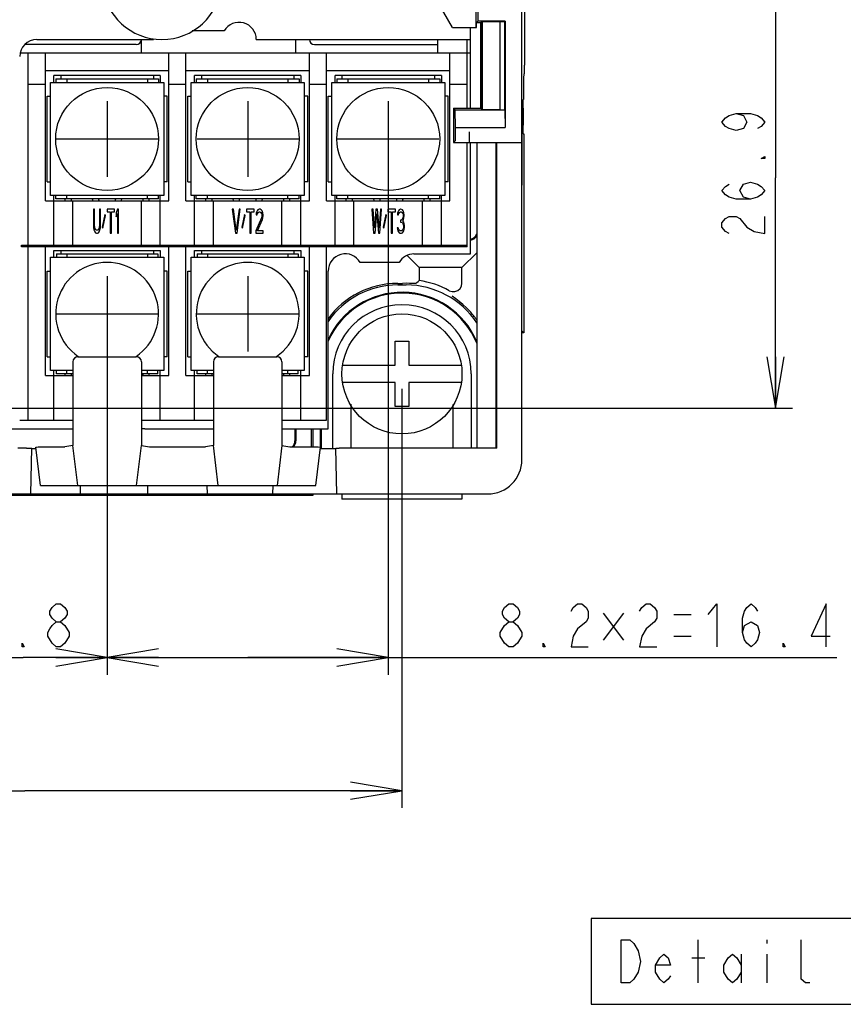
# Model space of a CAD drawing. Extents: x 41 to 410, y 12 to 287.
# Tile 10 of 19: x 221 to 269, y 38 to 95. Entities that reach past the tile are written whole.
import ezdxf

# ---------------------------------------------------------------- set-up
doc = ezdxf.new("R2010")
doc.units = 0
doc.header["$LTSCALE"] = 23.1
doc.layers.get('0').update_dxf_attribs({"linetype": 'CONTINUOUS'})
for name, color, linetype in [('ALL_CURVE', 7, 'CONTINUOUS'), ('ALL_DIM', 7, 'CONTINUOUS'), ('ALL_NOTE', 7, 'CONTINUOUS')]:
    doc.layers.add(name, color=color, linetype=linetype)
doc.dimstyles.get("Standard").update_dxf_attribs({"dimtxt": 2.5, "dimasz": 2.5, "dimexe": 1.25, "dimexo": 0.625, "dimtad": 1, "dimcen": 2.5, "dimazin": 3, "dimtfac": 1, "dimtmove": 0, "dimatfit": 3})

# ---------------------------------------------------------------- blocks, each defined once
blk = doc.blocks.new('_OPEN')
at = {"color": 0, "linetype": 'BYBLOCK'}
for p, q in [((0, 0), (-1, 0.167)), ((-1, -0.167), (0, 0)), ((-1, 0), (0, 0))]:
    blk.add_line(p, q, dxfattribs=at)
blk = doc.blocks.new('*D12')
at = {"layer": 'ALL_DIM', "color": 2, "linetype": 'CONTINUOUS'}
for p, q in [((199.618, 73.657), (199.618, 62.823)), ((243.618, 73.576), (243.618, 49.145)), ((199.618, 55.862), (199.618, 49.145)), ((199.618, 50.145), (221.618, 50.145)), ((243.618, 50.145), (221.618, 50.145))]:
    blk.add_line(p, q, dxfattribs=at)
at = {"layer": 'ALL_DIM', "color": 2, "linetype": 'CONTINUOUS', "xscale": 3, "yscale": 3, "zscale": 3, "rotation": 180}
blk.add_blockref('_OPEN', (199.618, 50.145), dxfattribs=at)
at = {"layer": 'ALL_DIM', "color": 2, "linetype": 'CONTINUOUS', "xscale": 3, "yscale": 3, "zscale": 3}
blk.add_blockref('_OPEN', (243.618, 50.145), dxfattribs=at)
blk = doc.blocks.new('*D14')
at = {"layer": 'ALL_DIM', "color": 2, "linetype": 'CONTINUOUS'}
for p, q in [((242.818, 87.9), (242.818, 56.91)), ((226.418, 77.7), (226.418, 56.91)), ((226.418, 57.91), (234.618, 57.91)), ((242.818, 57.91), (234.618, 57.91)), ((234.618, 57.91), (268.978, 57.91))]:
    blk.add_line(p, q, dxfattribs=at)
at = {"layer": 'ALL_DIM', "color": 2, "linetype": 'CONTINUOUS', "xscale": 3, "yscale": 3, "zscale": 3, "rotation": 180}
blk.add_blockref('_OPEN', (226.418, 57.91), dxfattribs=at)
at = {"layer": 'ALL_DIM', "color": 2, "linetype": 'CONTINUOUS', "xscale": 3, "yscale": 3, "zscale": 3}
blk.add_blockref('_OPEN', (242.818, 57.91), dxfattribs=at)
blk = doc.blocks.new('*D15')
at = {"layer": 'ALL_DIM', "color": 2, "linetype": 'CONTINUOUS'}
for p, q in [((216.618, 77.7), (216.618, 56.91)), ((226.418, 77.7), (226.418, 56.91)), ((216.618, 57.91), (221.518, 57.91)), ((226.418, 57.91), (221.518, 57.91))]:
    blk.add_line(p, q, dxfattribs=at)
at = {"layer": 'ALL_DIM', "color": 2, "linetype": 'CONTINUOUS', "xscale": 3, "yscale": 3, "zscale": 3, "rotation": 180}
blk.add_blockref('_OPEN', (216.618, 57.91), dxfattribs=at)
at = {"layer": 'ALL_DIM', "color": 2, "linetype": 'CONTINUOUS', "xscale": 3, "yscale": 3, "zscale": 3}
blk.add_blockref('_OPEN', (226.418, 57.91), dxfattribs=at)
blk = doc.blocks.new('*D33')
at = {"layer": 'ALL_DIM', "color": 2, "linetype": 'CONTINUOUS'}
for p, q in [((243.694, 99.315), (266.405, 99.315)), ((265.405, 99.315), (265.405, 85.882)), ((265.405, 72.45), (265.405, 85.882)), ((188.764, 72.45), (266.405, 72.45))]:
    blk.add_line(p, q, dxfattribs=at)
at = {"layer": 'ALL_DIM', "color": 2, "linetype": 'CONTINUOUS', "xscale": 3, "yscale": 3, "zscale": 3}
for p, rotation in [((265.405, 99.315), 90), ((265.405, 72.45), 270)]:
    blk.add_blockref('_OPEN', p, dxfattribs=dict(at, rotation=rotation))

msp = doc.modelspace()

# ---------------------------------------------------------------- linework, layer by layer
at = {"color": 7, "linetype": 'CONTINUOUS'}
for p, q in [((250.618, 69.45), (250.618, 132.8)), ((250.768, 106.547), (250.768, 92.45)), ((247.928, 99.95), (247.928, 94.65)), ((246.562, 94.65), (245.118, 97.15)), ((248.045, 96.45), (248.045, 95.011)), ((247.96, 94.95), (248.045, 95.011)), ((247.96, 94.95), (248.283, 94.95)), ((247.96, 94.65), (247.96, 94.95)), ((249.636, 95.011), (248.045, 95.011)), ((248.213, 94.95), (248.3, 94.993)), ((248.213, 89.95), (248.213, 94.95)), ((248.283, 94.95), (248.283, 89.945)), ((248.3, 94.993), (249.318, 95.002)), ((248.3, 94.993), (248.3, 89.862)), ((249.318, 95.002), (249.618, 95.002)), ((249.318, 95.002), (249.318, 89.845)), ((249.618, 95.002), (249.636, 95.011)), ((249.618, 89.845), (249.618, 95.002)), ((249.636, 95.011), (249.636, 88.827)), ((233.252, 94.45), (231.383, 94.45)), ((246.562, 94.65), (247.96, 94.65)), ((247.617, 89.95), (247.617, 94.65)), ((222.318, 93.95), (229.118, 93.95)), ((228.418, 93.15), (228.418, 93.95)), ((235.118, 93.95), (247.618, 93.95)), ((237.418, 93.15), (237.418, 93.95)), ((245.718, 93.15), (245.718, 93.95)), ((247.418, 89.95), (247.418, 93.95)), ((247.418, 93.15), (221.35, 93.15)), ((221.818, 81.95), (221.818, 93.15)), ((222.818, 84.55), (222.818, 93.15)), ((230.018, 84.55), (230.018, 93.15)), ((231.018, 84.55), (231.018, 93.15)), ((238.218, 84.55), (238.218, 93.15)), ((239.218, 84.55), (239.218, 93.15)), ((246.418, 84.55), (246.418, 93.15)), ((222.818, 92.15), (230.018, 92.15)), ((231.018, 92.15), (238.218, 92.15)), ((239.218, 92.15), (246.418, 92.15)), ((250.742, 91.95), (250.76, 91.95)), ((221.818, 91.35), (222.818, 91.35)), ((223.118, 91.45), (229.718, 91.45)), ((223.118, 84.85), (223.118, 91.45)), ((229.518, 91.85), (223.318, 91.85)), ((223.318, 91.45), (223.318, 91.85)), ((223.418, 91.65), (229.418, 91.65)), ((223.418, 91.65), (223.418, 91.45)), ((223.718, 91.85), (223.718, 91.65)), ((224.068, 91.65), (224.068, 91.45)), ((228.768, 91.65), (228.768, 91.45)), ((229.118, 91.85), (229.118, 91.65)), ((229.418, 91.65), (229.418, 91.45)), ((229.518, 91.85), (229.518, 91.45)), ((229.718, 91.45), (229.718, 84.85)), ((230.018, 91.35), (231.018, 91.35)), ((231.318, 91.45), (237.918, 91.45)), ((231.318, 84.85), (231.318, 91.45)), ((237.718, 91.85), (231.518, 91.85)), ((231.518, 91.45), (231.518, 91.85)), ((231.618, 91.65), (237.618, 91.65)), ((231.618, 91.65), (231.618, 91.45)), ((231.918, 91.85), (231.918, 91.65)), ((232.268, 91.65), (232.268, 91.45)), ((236.968, 91.65), (236.968, 91.45)), ((237.318, 91.85), (237.318, 91.65)), ((237.618, 91.65), (237.618, 91.45)), ((237.718, 91.85), (237.718, 91.45)), ((237.918, 91.45), (237.918, 84.85)), ((238.218, 91.35), (239.218, 91.35)), ((239.518, 91.45), (246.118, 91.45)), ((239.518, 84.85), (239.518, 91.45)), ((245.918, 91.85), (239.718, 91.85)), ((239.718, 91.45), (239.718, 91.85)), ((239.818, 91.65), (245.818, 91.65)), ((239.818, 91.65), (239.818, 91.45)), ((240.118, 91.85), (240.118, 91.65)), ((240.468, 91.65), (240.468, 91.45)), ((245.168, 91.65), (245.168, 91.45)), ((245.518, 91.85), (245.518, 91.65)), ((245.818, 91.65), (245.818, 91.45)), ((245.918, 91.85), (245.918, 91.45)), ((246.118, 91.45), (246.118, 84.85)), ((246.418, 91.35), (247.418, 91.35)), ((222.918, 90.65), (223.118, 90.65)), ((222.918, 85.65), (222.918, 90.65)), ((229.918, 90.65), (229.718, 90.65)), ((229.918, 85.65), (229.918, 90.65)), ((231.118, 90.65), (231.318, 90.65)), ((231.118, 85.65), (231.118, 90.65)), ((238.118, 90.65), (237.918, 90.65)), ((238.118, 85.65), (238.118, 90.65)), ((239.318, 90.65), (239.518, 90.65)), ((239.318, 85.65), (239.318, 90.65)), ((246.318, 90.65), (246.118, 90.65)), ((246.318, 85.65), (246.318, 90.65)), ((250.632, 85.45), (250.632, 90.45)), ((246.618, 89.95), (247.96, 89.95)), ((246.618, 89.95), (246.723, 89.845)), ((246.618, 89.95), (246.618, 87.95)), ((246.723, 89.845), (249.618, 89.845)), ((246.741, 88.827), (246.723, 89.845)), ((247.96, 89.95), (248.217, 89.945)), ((248.283, 89.945), (248.217, 89.945)), ((248.217, 89.945), (248.3, 89.862)), ((249.318, 89.845), (248.3, 89.862)), ((249.618, 89.845), (249.636, 88.827)), ((250.685, 89.95), (250.685, 88.95)), ((246.741, 88.827), (249.636, 88.827)), ((246.741, 88.563), (246.741, 88.827)), ((247.532, 88.563), (247.532, 88.295)), ((250.691, 88.474), (250.688, 88.545)), ((250.693, 88.45), (250.691, 88.474)), ((250.693, 88.45), (250.716, 88.45)), ((250.716, 88.45), (250.716, 76.852)), ((246.732, 88.063), (246.618, 87.95)), ((246.618, 87.95), (250.618, 87.95)), ((247.418, 81.85), (247.418, 87.95)), ((247.532, 88.295), (247.533, 88.156)), ((247.618, 81.45), (247.618, 87.95)), ((247.978, 87.95), (247.978, 70.114)), ((249.118, 70.114), (249.118, 87.95)), ((249.153, 70.114), (249.153, 87.95)), ((222.918, 85.65), (223.118, 85.65)), ((229.918, 85.65), (229.718, 85.65)), ((231.118, 85.65), (231.318, 85.65)), ((238.118, 85.65), (237.918, 85.65)), ((239.318, 85.65), (239.518, 85.65)), ((246.318, 85.65), (246.118, 85.65)), ((222.818, 84.55), (230.018, 84.55)), ((229.718, 84.85), (223.118, 84.85)), ((223.318, 81.95), (223.318, 84.85)), ((223.418, 84.65), (223.418, 84.85)), ((229.418, 84.65), (223.418, 84.65)), ((223.968, 84.55), (223.968, 84.65)), ((224.068, 84.65), (224.068, 84.85)), ((224.318, 84.65), (224.318, 84.55)), ((224.418, 81.95), (224.418, 84.55)), ((228.418, 81.95), (228.418, 84.55)), ((228.518, 84.55), (228.518, 84.65)), ((228.768, 84.65), (228.768, 84.85)), ((228.868, 84.55), (228.868, 84.65)), ((229.418, 84.65), (229.418, 84.85)), ((229.518, 81.95), (229.518, 84.85)), ((231.018, 84.55), (238.218, 84.55)), ((237.918, 84.85), (231.318, 84.85)), ((231.518, 81.95), (231.518, 84.85)), ((231.618, 84.65), (231.618, 84.85)), ((237.618, 84.65), (231.618, 84.65)), ((232.168, 84.55), (232.168, 84.65)), ((232.268, 84.65), (232.268, 84.85)), ((232.518, 84.65), (232.518, 84.55)), ((232.618, 81.95), (232.618, 84.55)), ((236.618, 81.95), (236.618, 84.55)), ((236.718, 84.55), (236.718, 84.65)), ((236.968, 84.65), (236.968, 84.85)), ((237.068, 84.55), (237.068, 84.65)), ((237.618, 84.65), (237.618, 84.85)), ((237.718, 81.95), (237.718, 84.85)), ((239.218, 84.55), (246.418, 84.55)), ((246.118, 84.85), (239.518, 84.85)), ((239.718, 81.95), (239.718, 84.85)), ((239.818, 84.65), (239.818, 84.85)), ((245.818, 84.65), (239.818, 84.65)), ((240.368, 84.55), (240.368, 84.65)), ((240.468, 84.65), (240.468, 84.85)), ((240.718, 84.65), (240.718, 84.55)), ((240.818, 81.95), (240.818, 84.55)), ((244.818, 81.95), (244.818, 84.55)), ((244.918, 84.55), (244.918, 84.65)), ((245.168, 84.65), (245.168, 84.85)), ((245.268, 84.55), (245.268, 84.65)), ((245.818, 84.65), (245.818, 84.85)), ((245.918, 81.95), (245.918, 84.85)), ((225.688, 84.05), (225.618, 84.05)), ((225.618, 84.05), (225.618, 83.126)), ((225.688, 83.126), (225.688, 84.05)), ((226.038, 84.05), (225.968, 84.05)), ((225.968, 84.05), (225.968, 83.126)), ((226.038, 83.126), (226.038, 84.05)), ((226.855, 84.05), (226.412, 84.05)), ((226.412, 84.05), (226.412, 83.901)), ((226.412, 83.901), (226.598, 83.901)), ((226.598, 83.901), (226.598, 82.65)), ((226.668, 83.901), (226.855, 83.901)), ((226.668, 82.65), (226.668, 83.901)), ((226.855, 83.901), (226.855, 84.05)), ((227.018, 84.05), (226.948, 83.841)), ((226.948, 83.841), (226.948, 83.603)), ((227.088, 84.05), (227.018, 84.05)), ((227.088, 82.65), (227.088, 84.05)), ((233.788, 84.05), (233.718, 84.05)), ((233.718, 84.05), (233.905, 82.65)), ((233.952, 82.828), (233.788, 84.05)), ((234.115, 84.05), (233.952, 82.828)), ((233.998, 82.65), (234.185, 84.05)), ((234.185, 84.05), (234.115, 84.05)), ((235.002, 84.05), (234.558, 84.05)), ((234.558, 84.05), (234.558, 83.901)), ((234.558, 83.901), (234.745, 83.901)), ((234.745, 83.901), (234.745, 82.65)), ((234.815, 83.901), (235.002, 83.901)), ((234.815, 82.65), (234.815, 83.901)), ((235.002, 83.901), (235.002, 84.05)), ((235.118, 83.841), (235.107, 83.722)), ((235.165, 83.96), (235.118, 83.841)), ((235.212, 84.02), (235.165, 83.96)), ((235.188, 83.811), (235.223, 83.871)), ((235.293, 84.05), (235.212, 84.02)), ((235.223, 83.871), (235.282, 83.901)), ((235.282, 83.901), (235.328, 83.901)), ((235.34, 84.05), (235.293, 84.05)), ((235.328, 83.901), (235.387, 83.871)), ((235.41, 84.02), (235.34, 84.05)), ((235.387, 83.871), (235.422, 83.811)), ((235.457, 83.96), (235.41, 84.02)), ((235.503, 83.841), (235.457, 83.96)), ((235.515, 83.722), (235.503, 83.841)), ((241.938, 84.05), (241.868, 84.05)), ((241.868, 84.05), (241.962, 82.65)), ((242.008, 82.977), (241.938, 84.05)), ((242.102, 84.05), (242.008, 82.977)), ((242.195, 84.05), (242.102, 84.05)), ((242.288, 82.977), (242.195, 84.05)), ((242.358, 84.05), (242.288, 82.977)), ((242.335, 82.65), (242.428, 84.05)), ((242.428, 84.05), (242.358, 84.05)), ((243.245, 84.05), (242.802, 84.05)), ((242.802, 84.05), (242.802, 83.901)), ((242.802, 83.901), (242.988, 83.901)), ((242.988, 83.901), (242.988, 82.65)), ((243.058, 83.901), (243.245, 83.901)), ((243.058, 82.65), (243.058, 83.901)), ((243.245, 83.901), (243.245, 84.05)), ((243.362, 83.841), (243.35, 83.722)), ((243.408, 83.96), (243.362, 83.841)), ((243.455, 84.02), (243.408, 83.96)), ((243.432, 83.811), (243.467, 83.871)), ((243.537, 84.05), (243.455, 84.02)), ((243.467, 83.871), (243.525, 83.901)), ((243.525, 83.901), (243.572, 83.901)), ((243.56, 84.05), (243.537, 84.05)), ((243.642, 84.02), (243.56, 84.05)), ((243.572, 83.901), (243.63, 83.871)), ((243.63, 83.871), (243.665, 83.811)), ((243.688, 83.96), (243.642, 84.02)), ((243.735, 83.841), (243.688, 83.96)), ((243.747, 83.722), (243.735, 83.841)), ((226.283, 83.752), (226.132, 83.007)), ((226.167, 82.947), (226.318, 83.692)), ((226.318, 83.692), (226.283, 83.752)), ((226.948, 83.603), (227.018, 83.811)), ((227.018, 83.811), (227.018, 82.65)), ((234.43, 83.752), (234.278, 83.007)), ((234.313, 82.947), (234.465, 83.692)), ((234.465, 83.692), (234.43, 83.752)), ((235.422, 83.543), (235.095, 82.798)), ((235.107, 83.722), (235.165, 83.722)), ((235.165, 83.722), (235.188, 83.811)), ((235.188, 82.798), (235.48, 83.454)), ((235.422, 83.811), (235.445, 83.722)), ((235.445, 83.662), (235.422, 83.543)), ((235.445, 83.722), (235.445, 83.662)), ((235.48, 83.454), (235.503, 83.543)), ((235.503, 83.543), (235.515, 83.662)), ((235.515, 83.662), (235.515, 83.722)), ((242.055, 82.65), (242.148, 83.781)), ((242.148, 83.781), (242.242, 82.65)), ((242.673, 83.752), (242.522, 83.007)), ((242.557, 82.947), (242.708, 83.692)), ((242.708, 83.692), (242.673, 83.752)), ((243.35, 83.722), (243.408, 83.722)), ((243.408, 83.722), (243.432, 83.811)), ((243.572, 83.424), (243.525, 83.424)), ((243.525, 83.424), (243.525, 83.305)), ((243.525, 83.305), (243.572, 83.305)), ((243.642, 83.484), (243.572, 83.424)), ((243.572, 83.305), (243.642, 83.275)), ((243.665, 83.543), (243.642, 83.484)), ((243.642, 83.275), (243.677, 83.216)), ((243.665, 83.811), (243.688, 83.722)), ((243.688, 83.662), (243.665, 83.543)), ((243.665, 83.364), (243.712, 83.454)), ((243.723, 83.305), (243.665, 83.364)), ((243.688, 83.722), (243.688, 83.662)), ((243.712, 83.454), (243.735, 83.543)), ((243.747, 83.216), (243.723, 83.305)), ((243.735, 83.543), (243.747, 83.662)), ((243.747, 83.662), (243.747, 83.722)), ((225.618, 83.126), (225.63, 82.977)), ((225.63, 82.977), (225.653, 82.858)), ((225.653, 82.858), (225.7, 82.739)), ((225.7, 83.007), (225.688, 83.126)), ((225.723, 82.918), (225.7, 83.007)), ((225.7, 82.739), (225.747, 82.679)), ((225.758, 82.858), (225.723, 82.918)), ((225.805, 82.828), (225.758, 82.858)), ((225.852, 82.828), (225.805, 82.828)), ((225.898, 82.858), (225.852, 82.828)), ((225.933, 82.918), (225.898, 82.858)), ((225.91, 82.679), (225.957, 82.739)), ((225.957, 83.007), (225.933, 82.918)), ((225.968, 83.126), (225.957, 83.007)), ((225.957, 82.739), (226.003, 82.858)), ((226.003, 82.858), (226.027, 82.977)), ((226.027, 82.977), (226.038, 83.126)), ((226.132, 83.007), (226.167, 82.947)), ((234.278, 83.007), (234.313, 82.947)), ((235.095, 82.798), (235.095, 82.65)), ((235.515, 82.798), (235.188, 82.798)), ((235.515, 82.65), (235.515, 82.798)), ((242.522, 83.007), (242.557, 82.947)), ((243.397, 82.977), (243.338, 82.977)), ((243.338, 82.977), (243.35, 82.888)), ((243.35, 82.888), (243.373, 82.798)), ((243.373, 82.798), (243.408, 82.739)), ((243.408, 82.918), (243.397, 82.977)), ((243.432, 82.858), (243.408, 82.918)), ((243.408, 82.739), (243.455, 82.679)), ((243.455, 82.828), (243.432, 82.858)), ((243.513, 82.798), (243.455, 82.828)), ((243.583, 82.798), (243.513, 82.798)), ((243.642, 82.828), (243.583, 82.798)), ((243.665, 82.858), (243.642, 82.828)), ((243.642, 82.679), (243.688, 82.739)), ((243.688, 82.918), (243.665, 82.858)), ((243.677, 83.216), (243.7, 83.096)), ((243.7, 82.977), (243.688, 82.918)), ((243.688, 82.739), (243.723, 82.798)), ((243.7, 83.096), (243.7, 82.977)), ((243.723, 82.798), (243.747, 82.888)), ((243.758, 83.096), (243.747, 83.216)), ((243.747, 82.888), (243.758, 82.977)), ((243.758, 82.977), (243.758, 83.096)), ((225.747, 82.679), (225.805, 82.65)), ((225.805, 82.65), (225.852, 82.65)), ((225.852, 82.65), (225.91, 82.679)), ((226.598, 82.65), (226.668, 82.65)), ((227.018, 82.65), (227.088, 82.65)), ((233.905, 82.65), (233.998, 82.65)), ((234.745, 82.65), (234.815, 82.65)), ((235.095, 82.65), (235.515, 82.65)), ((241.962, 82.65), (242.055, 82.65)), ((242.242, 82.65), (242.335, 82.65)), ((242.988, 82.65), (243.058, 82.65)), ((243.455, 82.679), (243.502, 82.65)), ((243.502, 82.65), (243.595, 82.65)), ((243.595, 82.65), (243.642, 82.679)), ((221.418, 81.95), (247.418, 81.95)), ((221.418, 81.85), (221.418, 81.95)), ((247.418, 81.85), (221.418, 81.85)), ((221.818, 71.75), (221.818, 81.85)), ((222.818, 74.35), (222.818, 81.85)), ((223.318, 81.65), (229.518, 81.65)), ((223.318, 81.25), (223.318, 81.65)), ((223.718, 81.65), (223.718, 81.45)), ((229.118, 81.65), (229.118, 81.45)), ((229.518, 81.65), (229.518, 81.25)), ((230.018, 74.35), (230.018, 81.85)), ((231.018, 74.35), (231.018, 81.85)), ((231.518, 81.65), (237.718, 81.65)), ((231.518, 81.25), (231.518, 81.65)), ((231.918, 81.65), (231.918, 81.45)), ((237.318, 81.65), (237.318, 81.45)), ((237.718, 81.65), (237.718, 81.25)), ((238.218, 74.35), (238.218, 81.85)), ((239.218, 71.75), (239.218, 81.85)), ((223.118, 81.25), (229.718, 81.25)), ((223.118, 74.65), (223.118, 81.25)), ((223.468, 81.45), (229.368, 81.45)), ((223.468, 81.45), (223.468, 81.25)), ((224.068, 81.45), (224.068, 81.25)), ((228.768, 81.45), (228.768, 81.25)), ((229.368, 81.45), (229.368, 81.25)), ((229.718, 81.25), (229.718, 74.65)), ((231.318, 81.25), (237.918, 81.25)), ((231.318, 74.65), (231.318, 81.25)), ((231.668, 81.45), (237.568, 81.45)), ((231.668, 81.45), (231.668, 81.25)), ((232.268, 81.45), (232.268, 81.25)), ((236.968, 81.45), (236.968, 81.25)), ((237.568, 81.45), (237.568, 81.25)), ((237.918, 81.25), (237.918, 74.65)), ((243.913, 81.355), (244.618, 80.65)), ((244.318, 81.45), (247.618, 81.45)), ((247.118, 80.65), (247.978, 81.509)), ((222.918, 80.45), (223.118, 80.45)), ((222.918, 75.45), (222.918, 80.45)), ((229.918, 80.45), (229.718, 80.45)), ((229.918, 75.45), (229.918, 80.45)), ((231.118, 80.45), (231.318, 80.45)), ((231.118, 75.45), (231.118, 80.45)), ((238.118, 80.45), (237.918, 80.45)), ((238.118, 75.45), (238.118, 80.45)), ((239.318, 71.25), (239.318, 80.45)), ((243.452, 80.95), (241.184, 80.95)), ((247.118, 80.65), (244.618, 80.65)), ((244.618, 80.65), (244.618, 79.888)), ((247.118, 79.741), (247.118, 80.65)), ((243.368, 79.729), (243.652, 79.73)), ((243.868, 79.633), (243.368, 79.633)), ((243.868, 79.731), (243.652, 79.73)), ((244.423, 79.716), (244.395, 79.715)), ((250.716, 76.852), (250.618, 76.95)), ((250.716, 76.852), (250.618, 76.852)), ((243.218, 76.35), (244.018, 76.35)), ((243.218, 74.95), (243.218, 76.35)), ((244.018, 76.35), (244.018, 74.95)), ((222.918, 75.45), (223.118, 75.45)), ((224.718, 75.45), (228.118, 75.45)), ((229.918, 75.45), (229.718, 75.45)), ((231.118, 75.45), (231.318, 75.45)), ((232.918, 75.45), (236.318, 75.45)), ((238.118, 75.45), (237.918, 75.45)), ((224.418, 74.65), (223.118, 74.65)), ((223.318, 71.75), (223.318, 74.65)), ((223.468, 74.45), (223.468, 74.65)), ((224.068, 74.45), (224.068, 74.65)), ((224.418, 75.15), (224.418, 70.279)), ((228.418, 75.15), (228.418, 70.279)), ((229.718, 74.65), (228.418, 74.65)), ((228.768, 74.45), (228.768, 74.65)), ((229.368, 74.45), (229.368, 74.65)), ((229.518, 71.75), (229.518, 74.65)), ((232.618, 74.65), (231.318, 74.65)), ((231.518, 71.75), (231.518, 74.65)), ((231.668, 74.45), (231.668, 74.65)), ((232.268, 74.45), (232.268, 74.65)), ((232.618, 75.15), (232.618, 70.279)), ((236.618, 75.15), (236.618, 70.279)), ((237.918, 74.65), (236.618, 74.65)), ((236.968, 74.45), (236.968, 74.65)), ((237.568, 74.45), (237.568, 74.65)), ((237.718, 71.75), (237.718, 74.65)), ((240.154, 74.95), (243.218, 74.95)), ((244.018, 74.95), (247.082, 74.95)), ((222.818, 74.35), (224.418, 74.35)), ((224.418, 74.45), (223.468, 74.45)), ((223.968, 74.35), (223.968, 74.45)), ((224.318, 74.45), (224.318, 74.35)), ((229.368, 74.45), (228.418, 74.45)), ((228.418, 74.35), (230.018, 74.35)), ((228.518, 74.35), (228.518, 74.45)), ((228.868, 74.35), (228.868, 74.45)), ((231.018, 74.35), (232.618, 74.35)), ((232.618, 74.45), (231.668, 74.45)), ((232.168, 74.35), (232.168, 74.45)), ((232.518, 74.45), (232.518, 74.35)), ((237.568, 74.45), (236.618, 74.45)), ((236.618, 74.35), (238.218, 74.35)), ((236.718, 74.35), (236.718, 74.45)), ((237.068, 74.35), (237.068, 74.45)), ((239.583, 70.09), (239.583, 74.45)), ((247.653, 74.45), (247.653, 70.114)), ((243.218, 73.95), (240.154, 73.95)), ((243.218, 72.55), (243.218, 73.95)), ((247.082, 73.95), (244.018, 73.95)), ((244.018, 73.95), (244.018, 72.55)), ((240.627, 72.676), (240.627, 70.114)), ((244.018, 72.55), (243.218, 72.55)), ((246.61, 70.114), (246.61, 72.66)), ((218.618, 71.25), (224.418, 71.25)), ((221.318, 71.75), (224.418, 71.75)), ((228.418, 71.75), (232.618, 71.75)), ((228.618, 71.25), (232.618, 71.25)), ((236.618, 71.75), (239.218, 71.75)), ((236.618, 71.25), (239.318, 71.25)), ((237.368, 71.25), (237.368, 70.55)), ((237.429, 71.25), (237.429, 70.55)), ((238.339, 70.192), (238.339, 71.25)), ((238.435, 70.192), (238.435, 71.25)), ((238.86, 70.182), (238.86, 71.25)), ((238.903, 71.25), (238.903, 70.104)), ((221.718, 70.114), (221.203, 70.114)), ((221.972, 67.45), (222.018, 70.111)), ((222.018, 70.09), (222.268, 70.09)), ((222.542, 67.95), (222.268, 70.182)), ((223.001, 70.193), (223.604, 70.194)), ((224.418, 70.279), (223.951, 70.2)), ((224.705, 67.95), (224.418, 70.279)), ((228.132, 67.95), (228.418, 70.279)), ((228.418, 70.279), (228.885, 70.2)), ((229.38, 70.194), (231.804, 70.194)), ((232.618, 70.279), (232.151, 70.2)), ((232.905, 67.95), (232.618, 70.279)), ((236.618, 70.279), (236.332, 67.95)), ((236.618, 70.279), (237.085, 70.2)), ((238.595, 67.95), (238.868, 70.182)), ((238.868, 70.09), (239.768, 70.09)), ((239.815, 67.45), (239.768, 70.111)), ((249.153, 70.114), (239.954, 70.114)), ((222.542, 67.95), (238.595, 67.95)), ((224.865, 67.45), (224.856, 67.95)), ((228.781, 67.95), (228.772, 67.45)), ((232.265, 67.45), (232.256, 67.95)), ((236.081, 67.95), (236.072, 67.45)), ((194.618, 67.45), (248.618, 67.45)), ((204.802, 67.383), (238.435, 67.383)), ((238.435, 67.383), (238.368, 67.45)), ((238.435, 67.383), (238.435, 67.45)), ((240.118, 67.45), (240.118, 67.15)), ((247.118, 67.45), (247.118, 67.15)), ((247.118, 67.15), (240.118, 67.15))]:
    msp.add_line(p, q, dxfattribs=at)
at = {"color": 3, "linetype": 'CONTINUOUS'}
for p, q in [((228.118, 93.65), (221.622, 93.65)), ((238.518, 93.65), (245.718, 93.65)), ((247.618, 93.15), (247.418, 93.15))]:
    msp.add_line(p, q, dxfattribs=at)
at = {"color": 7, "linetype": 'CONTINUOUS'}
for points in [[(250.765, 92.034), (250.766, 92.096), (250.767, 92.172), (250.768, 92.258), (250.768, 92.45)], [(250.716, 90.45), (250.717, 90.838), (250.72, 91.2), (250.724, 91.51), (250.729, 91.749), (250.736, 91.898), (250.742, 91.95)], [(250.76, 91.95), (250.761, 91.959), (250.763, 91.988), (250.765, 92.034)], [(250.685, 89.95), (250.685, 90.104), (250.686, 90.243), (250.688, 90.354)], [(250.688, 90.354), (250.691, 90.425), (250.693, 90.45)], [(246.732, 88.063), (246.735, 88.09), (246.737, 88.162), (246.739, 88.272), (246.74, 88.41), (246.741, 88.563)], [(250.688, 88.545), (250.686, 88.656), (250.685, 88.795), (250.685, 88.95)], [(247.533, 88.156), (247.534, 88.045), (247.536, 87.974), (247.538, 87.95)], [(244.423, 79.716), (244.487, 79.774), (244.553, 79.831), (244.618, 79.888)], [(244.395, 79.715), (244.201, 79.725), (244.049, 79.73), (243.868, 79.731)], [(246.379, 79.302), (246.541, 79.247), (246.71, 79.249), (246.874, 79.311), (247.006, 79.425), (247.09, 79.574), (247.118, 79.741)], [(247.571, 78.104), (247.378, 78.303), (247.169, 78.498), (246.957, 78.677), (246.751, 78.835), (246.549, 78.976)], [(224.718, 75.45), (224.604, 75.427), (224.506, 75.362), (224.441, 75.264), (224.418, 75.15)], [(228.418, 75.15), (228.396, 75.264), (228.33, 75.362), (228.233, 75.427), (228.118, 75.45)], [(232.918, 75.45), (232.804, 75.427), (232.706, 75.362), (232.641, 75.264), (232.618, 75.15)], [(236.618, 75.15), (236.596, 75.264), (236.53, 75.362), (236.433, 75.427), (236.318, 75.45)], [(221.718, 70.114), (221.833, 70.114), (221.931, 70.113), (221.996, 70.112), (222.018, 70.111)], [(222.268, 70.182), (222.302, 70.185), (222.401, 70.188), (222.558, 70.19), (222.762, 70.192), (223.001, 70.193)], [(223.604, 70.194), (223.737, 70.195), (223.845, 70.196), (223.919, 70.198), (223.951, 70.2)], [(228.885, 70.2), (228.918, 70.198), (228.992, 70.196), (229.1, 70.195), (229.233, 70.194), (229.38, 70.194)], [(231.804, 70.194), (231.937, 70.195), (232.045, 70.196), (232.119, 70.198), (232.151, 70.2)], [(237.085, 70.2), (237.118, 70.198), (237.192, 70.196), (237.3, 70.195), (237.433, 70.194), (237.877, 70.194)], [(237.877, 70.194), (238.136, 70.193), (238.374, 70.192), (238.579, 70.19), (238.736, 70.188), (238.834, 70.185), (238.868, 70.182)], [(239.768, 70.111), (239.791, 70.112), (239.856, 70.113), (239.954, 70.114)]]:
    msp.add_lwpolyline(points, dxfattribs=at)
for centre, radius in [((226.418, 88.15), 3), ((234.618, 88.15), 3), ((242.818, 88.15), 3), ((243.618, 74.45), 3.5)]:
    msp.add_circle(centre, radius, dxfattribs=at)
for centre, radius, start, end in [((229.618, 97.45), 3.5, 184.9171, 355.0829), ((234.118, 93.95), 1, 0.00006, 149.99997), ((222.318, 92.95), 1, 90.00008, 179.99997), ((226.418, 84.9), 0.9, 196.13711, 203.12688), ((226.118, 84.65), 0.2, 180, 210.00017), ((226.718, 84.65), 0.2, 329.99983, 360), ((226.418, 84.9), 0.9, 336.87312, 343.63636), ((234.618, 84.9), 0.9, 196.36364, 203.12688), ((234.318, 84.65), 0.2, 180, 210.00017), ((234.918, 84.65), 0.2, 329.99983, 360), ((234.618, 84.9), 0.9, 336.87312, 343.63636), ((242.818, 84.9), 0.9, 196.36364, 203.12688), ((242.518, 84.65), 0.2, 180, 210.00017), ((243.118, 84.65), 0.2, 329.99983, 360), ((242.818, 84.9), 0.9, 336.87312, 343.86289), ((247.518, 82.8), 0.5, 281.54269, 336.90774), ((247.518, 82.8), 0.561, 280.28356, 325.12062), ((240.318, 80.45), 1, 29.99999, 180.00003), ((244.318, 80.45), 1, 90.00006, 149.99997), ((226.418, 77.95), 3, 304.22306, 235.77694), ((234.618, 77.95), 3, 304.22306, 235.77694), ((243.868, 74.7), 5.243, 61.38676, 81.77516), ((243.368, 74.7), 5.03, 90, 143.88251), ((243.368, 74.7), 4.934, 90, 145.29761), ((243.868, 74.7), 4.934, 33.5297, 90), ((243.618, 74.45), 4.759, 23.4418, 155.03852), ((243.618, 74.45), 4.715, 22.36175, 156.05566), ((243.618, 74.45), 4.035, 0, 180), ((243.868, 74.7), 5.03, 35.17426, 42.60017), ((228.618, 70.25), 1, 90, 101.62968), ((236.868, 70.55), 0.5, 314.97345, 360), ((236.868, 70.55), 0.561, 320.57876, 360), ((248.618, 69.45), 2, 270, 360)]:
    msp.add_arc(centre, radius, start, end, dxfattribs=at)
at = {"color": 3, "linetype": 'CONTINUOUS'}
for centre, start, end in [((228.118, 93.95), 270, 360), ((238.518, 93.95), 180, 270)]:
    msp.add_arc(centre, 0.3, start, end, dxfattribs=at)
at = {"layer": 'ALL_CURVE', "color": 40, "linetype": 'CONTINUOUS'}
for p, q in [((226.418, 90.35), (226.418, 85.95)), ((234.618, 90.35), (234.618, 85.95)), ((242.818, 90.35), (242.818, 85.95)), ((223.465, 88.15), (229.372, 88.15)), ((231.665, 88.15), (237.572, 88.15)), ((239.865, 88.15), (245.772, 88.15)), ((226.418, 80.15), (226.418, 75.75)), ((234.618, 80.15), (234.618, 75.75)), ((223.465, 77.95), (229.372, 77.95)), ((231.665, 77.95), (237.572, 77.95))]:
    msp.add_line(p, q, dxfattribs=at)
at = {"layer": 'ALL_DIM', "color": 2, "linetype": 'CONTINUOUS'}
for p, q in [((255.353, 60.488), (256.541, 58.925)), ((256.541, 60.488), (255.353, 58.925)), ((259.478, 60.41), (260.478, 60.41)), ((259.478, 59.16), (260.478, 59.16)), ((249.853, 58.535), (249.603, 58.743))]:
    msp.add_line(p, q, dxfattribs=at)
for points in [[(263.113, 89.635), (263.53, 89.51), (263.738, 89.135), (263.53, 88.76), (263.113, 88.635), (262.696, 88.76), (262.488, 88.885), (262.28, 89.135), (262.488, 89.385), (262.696, 89.51), (263.113, 89.635), (263.946, 89.635), (264.363, 89.51), (264.571, 89.385), (264.78, 89.135), (264.571, 88.885), (264.363, 88.76)], [(264.78, 87.135), (264.78, 87.01), (264.571, 87.01), (264.78, 87.135)], [(263.946, 84.635), (263.53, 84.76), (263.321, 85.135), (263.53, 85.51), (263.946, 85.635), (264.363, 85.51), (264.571, 85.385), (264.78, 85.135), (264.571, 84.885), (264.363, 84.76), (263.946, 84.635), (263.113, 84.635), (262.696, 84.76), (262.488, 84.885), (262.28, 85.135), (262.488, 85.385), (262.696, 85.51)], [(262.696, 82.635), (262.488, 82.76), (262.28, 83.01), (262.28, 83.26), (262.488, 83.51), (262.696, 83.635), (263.113, 83.635), (263.321, 83.51)], [(263.321, 83.51), (263.738, 83.01), (264.155, 82.76), (264.78, 82.635), (264.78, 83.635)], [(223.454, 59.993), (223.204, 60.201), (223.079, 60.41), (223.079, 60.618), (223.204, 60.826), (223.454, 61.035), (223.704, 61.035), (223.954, 60.826), (224.079, 60.618), (224.079, 60.41), (223.954, 60.201), (223.704, 59.993)], [(249.853, 59.993), (249.603, 60.201), (249.478, 60.41), (249.478, 60.618), (249.603, 60.826), (249.853, 61.035), (250.103, 61.035), (250.353, 60.826), (250.478, 60.618), (250.478, 60.41), (250.353, 60.201), (250.103, 59.993)], [(253.478, 60.618), (253.603, 60.826), (253.853, 61.035), (254.103, 61.035), (254.353, 60.826), (254.478, 60.618), (254.478, 60.201), (254.353, 59.993)], [(257.478, 60.618), (257.603, 60.826), (257.853, 61.035), (258.103, 61.035), (258.353, 60.826), (258.478, 60.618), (258.478, 60.201), (258.353, 59.993)], [(261.478, 60.41), (261.978, 61.035), (261.978, 58.535)], [(263.478, 59.368), (263.603, 59.785), (263.978, 59.993), (264.353, 59.785), (264.478, 59.368), (264.353, 58.951), (264.228, 58.743), (263.978, 58.535), (263.728, 58.743), (263.603, 58.951), (263.478, 59.368), (263.478, 60.201), (263.603, 60.618), (263.728, 60.826), (263.978, 61.035), (264.228, 60.826), (264.353, 60.618)], [(268.353, 58.535), (268.353, 61.035), (267.478, 59.16), (268.603, 59.16)], [(222.954, 59.16), (222.954, 59.368), (223.079, 59.576), (223.204, 59.785), (223.454, 59.993), (223.704, 59.993), (223.954, 59.785)], [(223.954, 59.785), (224.204, 59.368), (224.204, 59.16)], [(249.353, 59.368), (249.603, 59.785), (249.853, 59.993), (250.103, 59.993), (250.353, 59.785)], [(250.353, 59.785), (250.603, 59.368), (250.603, 59.16), (250.478, 58.951), (250.353, 58.743), (250.103, 58.535), (249.853, 58.535)], [(254.353, 59.993), (253.853, 59.576), (253.603, 59.16), (253.478, 58.535), (254.478, 58.535)], [(258.353, 59.993), (257.853, 59.576), (257.603, 59.16), (257.478, 58.535), (258.478, 58.535)], [(223.454, 58.535), (223.204, 58.743), (222.954, 59.16)], [(224.204, 59.16), (223.954, 58.743), (223.704, 58.535), (223.454, 58.535)], [(249.603, 58.743), (249.353, 59.16), (249.353, 59.368)], [(221.579, 58.535), (221.454, 58.535), (221.454, 58.743), (221.579, 58.535)], [(251.978, 58.535), (251.853, 58.535), (251.853, 58.743), (251.978, 58.535)], [(265.978, 58.535), (265.853, 58.535), (265.853, 58.743), (265.978, 58.535)]]:
    msp.add_lwpolyline(points, dxfattribs=at)
at = {"layer": 'ALL_NOTE', "color": 2, "linetype": 'CONTINUOUS'}
for p, q in [((260.9, 38.938), (260.9, 41.438)), ((264.9, 41.438), (264.9, 41.229)), ((260.525, 40.396), (261.275, 40.396)), ((263.4, 40.604), (263.4, 38.938)), ((264.9, 40.604), (264.9, 38.938))]:
    msp.add_line(p, q, dxfattribs=at)
for points in [[(254.65, 37.688), (313.15, 37.688), (313.15, 42.688), (254.65, 42.688), (254.65, 37.688)], [(256.4, 41.438), (256.9, 41.438), (257.15, 41.229)], [(257.4, 39.563), (257.15, 39.146), (256.9, 38.938), (256.4, 38.938), (256.4, 41.438)], [(267.4, 38.938), (267.15, 38.938), (266.9, 39.146), (266.9, 41.438)], [(257.15, 41.229), (257.4, 40.813), (257.525, 40.188), (257.4, 39.563)], [(259.275, 39.354), (259.15, 39.146), (258.9, 38.938), (258.65, 39.146), (258.4, 39.563), (258.4, 39.979), (258.65, 40.396), (258.9, 40.604), (259.15, 40.396), (259.275, 39.979), (258.4, 39.979)], [(263.4, 39.563), (263.15, 39.146), (262.9, 38.938), (262.65, 39.146), (262.4, 39.563), (262.4, 39.979), (262.65, 40.396), (262.9, 40.604), (263.15, 40.396), (263.4, 39.979)]]:
    msp.add_lwpolyline(points, dxfattribs=at)

# ---------------------------------------------------------------- dimensions: what is measured, and where the dimension line sits
at = {"layer": 'ALL_DIM', "color": 2, "linetype": 'CONTINUOUS'}
for base, p1, p2, angle, picture, middle in [((265.404624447, 72.449546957), (243.693888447, 99.314546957), (188.764234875, 72.449546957), 270, '*D33', (264.779624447, 82.134774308)), ((226.418, 57.91), (242.818, 87.9), (226.418, 77.7), 180, '*D14', (248.978, 58.535)), ((216.618, 57.91), (226.418, 77.7), (216.618, 77.7), 180, '*D15', (218.579, 58.535)), ((199.618, 50.145), (243.618, 73.576), (199.618, 73.657), 180, '*D12', (217.103, 50.77))]:
    dim = msp.add_linear_dim(base=base, p1=p1, p2=p2, angle=angle, dimstyle='Standard', dxfattribs=at)
    dim.commit()
    dim.dimension.update_dxf_attribs({"geometry": picture, "text_midpoint": middle, "dimtype": 128})

doc.saveas('drawing.dxf')
